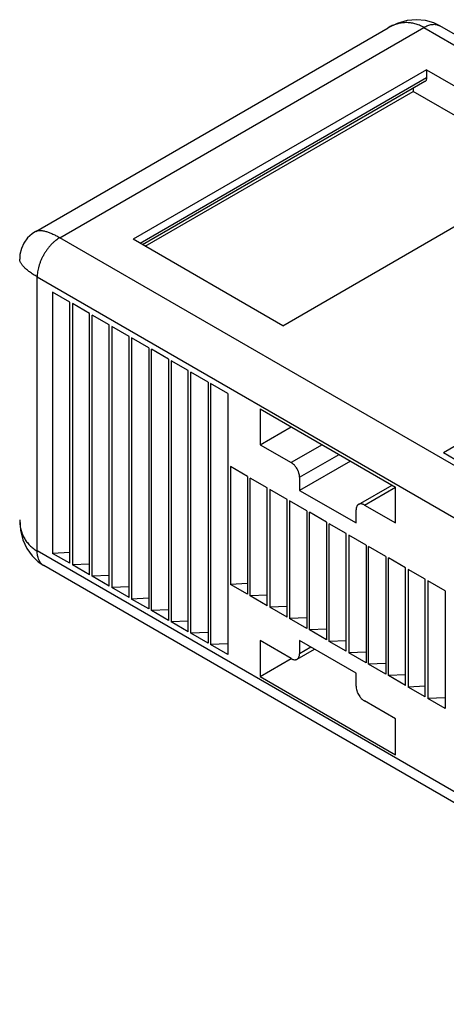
# Model space of a CAD drawing. Header units: inches. Extents: x 0.2 to 16.8, y 0.1 to 10.8.
# Tile 4 of 19: x 2.027 to 2.448, y 8.375 to 9.346. Entities that reach past the tile are written whole.
import ezdxf

# ---------------------------------------------------------------- set-up
doc = ezdxf.new("R2010")
doc.units = ezdxf.units.IN
doc.header["$LTSCALE"] = 0.935
doc.header["$MEASUREMENT"] = 0
doc.layers.get('0').update_dxf_attribs({"linetype": 'CONTINUOUS'})

msp = doc.modelspace()

# ---------------------------------------------------------------- linework, layer by layer
at = {"color": 7, "linetype": 'CONTINUOUS'}
for p, q in [((3.19084, 8.90706), (2.44167, 9.33961)), ((2.04302, 9.13694), (2.39065, 9.33766)), ((2.0668, 9.1307), (2.42592, 9.33805)), ((2.39072, 9.3377), (2.39069, 9.33769)), ((2.42592, 9.33805), (3.17757, 8.90406)), ((2.42871, 9.29626), (2.13918, 9.12909)), ((2.42871, 9.29626), (2.42871, 9.28822)), ((2.42871, 9.29626), (2.57625, 9.21107)), ((2.42871, 9.28822), (2.14614, 9.12508)), ((2.42707, 9.28462), (2.14845, 9.12374)), ((2.15101, 9.12226), (2.41548, 9.27497)), ((2.41548, 9.27793), (2.41548, 9.27497)), ((2.5512, 9.1966), (2.41548, 9.27497)), ((2.28673, 9.0439), (2.57625, 9.21107)), ((2.81845, 8.69671), (2.0668, 9.1307)), ((2.28673, 9.0439), (2.13918, 9.12909)), ((2.79328, 9.11952), (2.44529, 8.9186)), ((2.04453, 8.82179), (2.04453, 9.09213)), ((2.04453, 9.09213), (2.78783, 8.66296)), ((2.05973, 9.07692), (2.05973, 8.81945)), ((2.07666, 9.06715), (2.05973, 9.07692)), ((2.07666, 8.80967), (2.07666, 9.06715)), ((2.07921, 9.06567), (2.07921, 8.80819)), ((2.09615, 9.05589), (2.07921, 9.06567)), ((2.09615, 8.79842), (2.09615, 9.05589)), ((2.0987, 8.79694), (2.0987, 9.05442)), ((2.11563, 9.04464), (2.0987, 9.05442)), ((2.11563, 8.78716), (2.11563, 9.04464)), ((2.11819, 9.04317), (2.11819, 8.78569)), ((2.13512, 9.03339), (2.11819, 9.04317)), ((2.13512, 8.77591), (2.13512, 9.03339)), ((2.13767, 9.03192), (2.13767, 8.77444)), ((2.15461, 9.02214), (2.13767, 9.03192)), ((2.15461, 9.02214), (2.15461, 8.76466)), ((2.15716, 8.76319), (2.15716, 9.02067)), ((2.17409, 9.01089), (2.15716, 9.02067)), ((2.17409, 9.01089), (2.17409, 8.75341)), ((2.17665, 9.00941), (2.17665, 8.75194)), ((2.19358, 8.99964), (2.17665, 9.00941)), ((2.19358, 8.74216), (2.19358, 8.99964)), ((2.19614, 8.74068), (2.19614, 8.99816)), ((2.21307, 8.98839), (2.19614, 8.99816)), ((2.21307, 8.98839), (2.21307, 8.73091)), ((2.21562, 8.98691), (2.21562, 8.72943)), ((2.23256, 8.97713), (2.21562, 8.98691)), ((2.23256, 8.97713), (2.23256, 8.71966)), ((2.26446, 8.96193), (2.26446, 8.92657)), ((2.26446, 8.96193), (2.39808, 8.88478)), ((2.26446, 8.92657), (2.29508, 8.94425)), ((2.26446, 8.92657), (2.29508, 8.90889)), ((2.3257, 8.92657), (2.29508, 8.90889)), ((2.30343, 8.89442), (2.3424, 8.91693)), ((2.46223, 8.90882), (2.44529, 8.9186)), ((2.23511, 8.90494), (2.23511, 8.7889)), ((2.25204, 8.89516), (2.23511, 8.90494)), ((2.35354, 8.9105), (2.30343, 8.88157)), ((2.25204, 8.89516), (2.25204, 8.77912)), ((2.2546, 8.77765), (2.2546, 8.89369)), ((2.27153, 8.88391), (2.2546, 8.89369)), ((2.30343, 8.89442), (2.30343, 8.88157)), ((2.27153, 8.76787), (2.27153, 8.88391)), ((2.36155, 8.86768), (2.39462, 8.88678)), ((2.36746, 8.8671), (2.39808, 8.88478)), ((2.39808, 8.84942), (2.39808, 8.88478)), ((2.27408, 8.88244), (2.27408, 8.7664)), ((2.29102, 8.87266), (2.27408, 8.88244)), ((2.30343, 8.88157), (2.35911, 8.84942)), ((2.29102, 8.75662), (2.29102, 8.87266)), ((2.29357, 8.87119), (2.29357, 8.75514)), ((2.31051, 8.86141), (2.29357, 8.87119)), ((2.36746, 8.8671), (2.39808, 8.84942)), ((2.31051, 8.86141), (2.31051, 8.74537)), ((2.31306, 8.74389), (2.31306, 8.85994)), ((2.32999, 8.85016), (2.31306, 8.85994)), ((2.35911, 8.84942), (2.35911, 8.86228)), ((2.02723, 8.85248), (2.02723, 8.85245)), ((2.32999, 8.85016), (2.32999, 8.73412)), ((2.33255, 8.73264), (2.33255, 8.84868)), ((2.34948, 8.83891), (2.33255, 8.84868)), ((2.34948, 8.72286), (2.34948, 8.83891)), ((2.35203, 8.83743), (2.35203, 8.72139)), ((2.36897, 8.82765), (2.35203, 8.83743)), ((2.36897, 8.82765), (2.36897, 8.71161)), ((2.37152, 8.71014), (2.37152, 8.82618)), ((2.38845, 8.8164), (2.37152, 8.82618)), ((2.78783, 8.39262), (2.04453, 8.82179)), ((2.07666, 8.82018), (2.05973, 8.81945)), ((2.07666, 8.80967), (2.05973, 8.81945)), ((2.38845, 8.8164), (2.38845, 8.70036)), ((2.80022, 8.37482), (2.05105, 8.80737)), ((2.09615, 8.80892), (2.07921, 8.80819)), ((2.09615, 8.79842), (2.07921, 8.80819)), ((2.39101, 8.69889), (2.39101, 8.81493)), ((2.40794, 8.80515), (2.39101, 8.81493)), ((2.11563, 8.79767), (2.0987, 8.79694)), ((2.11563, 8.78716), (2.0987, 8.79694)), ((2.40794, 8.68911), (2.40794, 8.80515)), ((2.41049, 8.80368), (2.41049, 8.68764)), ((2.42743, 8.7939), (2.41049, 8.80368)), ((2.13512, 8.78642), (2.11819, 8.78569)), ((2.25204, 8.78963), (2.23511, 8.7889)), ((2.25204, 8.77912), (2.23511, 8.7889)), ((2.42743, 8.67786), (2.42743, 8.7939)), ((2.42998, 8.79243), (2.42998, 8.67638)), ((2.44692, 8.78265), (2.42998, 8.79243)), ((2.13512, 8.77591), (2.11819, 8.78569)), ((2.27153, 8.77838), (2.2546, 8.77765)), ((2.27153, 8.76787), (2.2546, 8.77765)), ((2.44692, 8.78265), (2.44692, 8.66661)), ((2.15461, 8.77517), (2.13767, 8.77444)), ((2.15461, 8.76466), (2.13767, 8.77444)), ((2.29102, 8.76713), (2.27408, 8.7664)), ((2.17409, 8.76392), (2.15716, 8.76319)), ((2.17409, 8.75341), (2.15716, 8.76319)), ((2.29102, 8.75662), (2.27408, 8.7664)), ((2.19358, 8.75267), (2.17665, 8.75194)), ((2.19358, 8.74216), (2.17665, 8.75194)), ((2.31051, 8.75588), (2.29357, 8.75514)), ((2.31051, 8.74537), (2.29357, 8.75514)), ((2.21307, 8.74141), (2.19614, 8.74068)), ((2.21307, 8.73091), (2.19614, 8.74068)), ((2.32999, 8.74462), (2.31306, 8.74389)), ((2.32999, 8.73412), (2.31306, 8.74389)), ((2.23256, 8.73016), (2.21562, 8.72943)), ((2.23256, 8.71966), (2.21562, 8.72943)), ((2.26446, 8.73338), (2.26446, 8.69802)), ((2.29508, 8.7157), (2.26446, 8.73338)), ((2.30343, 8.73338), (2.30343, 8.72052)), ((2.35911, 8.70123), (2.30343, 8.73338)), ((2.34948, 8.73337), (2.33255, 8.73264)), ((2.34948, 8.72286), (2.33255, 8.73264)), ((2.30098, 8.71512), (2.31802, 8.72495)), ((2.31456, 8.72695), (2.30343, 8.72052)), ((2.36897, 8.72212), (2.35203, 8.72139)), ((2.36897, 8.71161), (2.35203, 8.72139)), ((2.26446, 8.69802), (2.29508, 8.7157)), ((2.38845, 8.71087), (2.37152, 8.71014)), ((2.38845, 8.70036), (2.37152, 8.71014)), ((2.35911, 8.68837), (2.35911, 8.70123)), ((2.40794, 8.69962), (2.39101, 8.69889)), ((2.40794, 8.68911), (2.39101, 8.69889)), ((2.26446, 8.69802), (2.39808, 8.62087)), ((2.42743, 8.68837), (2.41049, 8.68764)), ((2.42743, 8.67786), (2.41049, 8.68764)), ((2.39808, 8.65623), (2.36746, 8.67391)), ((2.44692, 8.67711), (2.42998, 8.67638)), ((2.44692, 8.66661), (2.42998, 8.67638)), ((2.39808, 8.62087), (2.39808, 8.65623))]:
    msp.add_line(p, q, dxfattribs=at)
for points in [[(2.44165, 9.33962), (2.43577, 9.34246), (2.42749, 9.34485), (2.41873, 9.34566), (2.4095, 9.34479), (2.39985, 9.34206), (2.39072, 9.3377)], [(2.04299, 9.13693), (2.03948, 9.13457), (2.03507, 9.13044), (2.03149, 9.12546), (2.02894, 9.11989), (2.02754, 9.114), (2.02723, 9.10964)], [(2.02723, 8.85245), (2.02802, 8.84242), (2.03047, 8.83269), (2.03433, 8.82425), (2.0394, 8.81706), (2.04562, 8.81107), (2.05103, 8.80739)]]:
    msp.add_lwpolyline(points, dxfattribs=at)
for points, knots in [([(2.42592, 9.33805), (2.42455, 9.33884), (2.42173, 9.34024), (2.4173, 9.34175), (2.41352, 9.34248), (2.41049, 9.34274), (2.40747, 9.34279), (2.40368, 9.34246), (2.39921, 9.34146), (2.39485, 9.33988), (2.39207, 9.33848), (2.39072, 9.3377)], [0, 0, 0, 0, 0.128769, 0.254776, 0.378719, 0.440257, 0.501642, 0.624369, 0.747841, 0.872827, 1, 1, 1, 1]), ([(2.42592, 9.33805), (2.42657, 9.33843), (2.4279, 9.33912), (2.42994, 9.33998), (2.43201, 9.34063), (2.43408, 9.34102), (2.43611, 9.34113), (2.43808, 9.34096), (2.43995, 9.34047), (2.44111, 9.33994), (2.44165, 9.33962)], [0, 0, 0, 0, 0.136555, 0.270902, 0.401918, 0.528906, 0.651706, 0.770531, 0.886159, 1, 1, 1, 1]), ([(2.42871, 9.28822), (2.42871, 9.28783), (2.42864, 9.28707), (2.42838, 9.28617), (2.42806, 9.28557), (2.42778, 9.28519), (2.42745, 9.28487), (2.4272, 9.28469), (2.42707, 9.28462)], [0, 0, 0, 0, 0.289139, 0.548354, 0.667799, 0.781793, 0.891898, 1, 1, 1, 1]), ([(2.04299, 9.13693), (2.04324, 9.13708), (2.0438, 9.13734), (2.04471, 9.13762), (2.04571, 9.1378), (2.04682, 9.13789), (2.04802, 9.13786), (2.04931, 9.13773), (2.0507, 9.1375), (2.05218, 9.13716), (2.05375, 9.13672), (2.0554, 9.13616), (2.05713, 9.13551), (2.0596, 9.13447), (2.06287, 9.1329), (2.06546, 9.13148), (2.0668, 9.1307)], [0, 0, 0, 0, 0.034871, 0.072025, 0.112041, 0.155392, 0.202455, 0.253516, 0.308761, 0.368324, 0.432297, 0.500711, 0.573532, 0.650709, 0.81769, 1, 1, 1, 1]), ([(2.0668, 9.1307), (2.06612, 9.13031), (2.06473, 9.12943), (2.06268, 9.12791), (2.06061, 9.12615), (2.05855, 9.12415), (2.05652, 9.12191), (2.05457, 9.11947), (2.05273, 9.11685), (2.05102, 9.11409), (2.04949, 9.11124), (2.04814, 9.10833), (2.047, 9.10542), (2.04608, 9.10255), (2.04537, 9.09976), (2.04488, 9.09709), (2.0446, 9.09456), (2.04453, 9.09292), (2.04453, 9.09213)], [0, 0, 0, 0, 0.051151, 0.106243, 0.16501, 0.227205, 0.292513, 0.360271, 0.429713, 0.500005, 0.570297, 0.639739, 0.707496, 0.772803, 0.834996, 0.893761, 0.948851, 1, 1, 1, 1]), ([(2.04453, 9.09213), (2.04319, 9.0929), (2.04066, 9.09444), (2.03767, 9.09648), (2.03553, 9.0981), (2.0341, 9.09927), (2.03279, 9.10043), (2.03163, 9.10156), (2.03059, 9.10267), (2.0297, 9.10375), (2.02894, 9.10481), (2.02832, 9.10584), (2.02784, 9.10684), (2.02749, 9.1078), (2.02728, 9.10873), (2.02723, 9.10934), (2.02723, 9.10964)], [0, 0, 0, 0, 0.1823, 0.349275, 0.426449, 0.499268, 0.56768, 0.631653, 0.691216, 0.746462, 0.797524, 0.84459, 0.887944, 0.927965, 0.965124, 1, 1, 1, 1]), ([(2.30343, 8.89442), (2.30343, 8.89475), (2.3034, 8.89541), (2.30324, 8.89677), (2.30291, 8.89816), (2.30245, 8.89955), (2.30189, 8.90096), (2.30102, 8.90268), (2.29997, 8.90428), (2.29903, 8.90548), (2.29806, 8.90657), (2.29701, 8.90755), (2.29592, 8.90837), (2.29536, 8.90873), (2.29508, 8.90889)], [0, 0, 0, 0, 0.055737, 0.114121, 0.237365, 0.301576, 0.367016, 0.499995, 0.632974, 0.698415, 0.762627, 0.885874, 0.94426, 1, 1, 1, 1]), ([(2.36155, 8.86768), (2.36136, 8.86757), (2.36099, 8.86731), (2.3605, 8.86683), (2.36007, 8.86625), (2.35959, 8.86535), (2.35929, 8.86431), (2.35913, 8.86318), (2.35911, 8.86258), (2.35911, 8.86228)], [0, 0, 0, 0, 0.108067, 0.218138, 0.332095, 0.451501, 0.710634, 0.851671, 1, 1, 1, 1]), ([(2.36746, 8.8671), (2.36719, 8.86725), (2.36666, 8.86753), (2.36561, 8.86796), (2.36455, 8.86822), (2.36353, 8.86825), (2.36282, 8.86817), (2.36216, 8.86799), (2.36175, 8.86779), (2.36155, 8.86768)], [0, 0, 0, 0, 0.148332, 0.289371, 0.548505, 0.667911, 0.781867, 0.891935, 1, 1, 1, 1]), ([(2.02723, 8.85245), (2.02723, 8.85088), (2.02741, 8.84778), (2.02822, 8.84321), (2.0296, 8.83884), (2.0312, 8.8354), (2.03276, 8.83281), (2.0345, 8.83031), (2.03702, 8.8274), (2.04054, 8.82433), (2.04316, 8.82258), (2.04453, 8.82179)], [0, 0, 0, 0, 0.127173, 0.252159, 0.375632, 0.49836, 0.559747, 0.621284, 0.745227, 0.871234, 1, 1, 1, 1]), ([(2.05103, 8.80739), (2.05049, 8.8077), (2.04945, 8.80844), (2.04809, 8.80981), (2.04695, 8.81142), (2.04604, 8.81324), (2.04534, 8.81523), (2.04487, 8.81734), (2.04459, 8.81954), (2.04453, 8.82104), (2.04453, 8.82179)], [0, 0, 0, 0, 0.113844, 0.229474, 0.3483, 0.471101, 0.598088, 0.729102, 0.863447, 1, 1, 1, 1]), ([(2.30098, 8.71512), (2.30118, 8.71523), (2.30155, 8.71549), (2.30204, 8.71597), (2.30247, 8.71655), (2.30295, 8.71745), (2.30325, 8.71849), (2.30341, 8.71962), (2.30343, 8.72022), (2.30343, 8.72052)], [0, 0, 0, 0, 0.108067, 0.218138, 0.332095, 0.451501, 0.710634, 0.851671, 1, 1, 1, 1]), ([(2.29508, 8.7157), (2.29534, 8.71555), (2.29588, 8.71527), (2.29693, 8.71484), (2.29798, 8.71458), (2.29901, 8.71455), (2.29971, 8.71463), (2.30038, 8.71481), (2.30079, 8.715), (2.30098, 8.71512)], [0, 0, 0, 0, 0.148332, 0.289371, 0.548505, 0.667911, 0.781867, 0.891935, 1, 1, 1, 1]), ([(2.35911, 8.68837), (2.35911, 8.68805), (2.35914, 8.68739), (2.3593, 8.68603), (2.35962, 8.68464), (2.36009, 8.68325), (2.36065, 8.68184), (2.36152, 8.68012), (2.36257, 8.67851), (2.36351, 8.67732), (2.36448, 8.67623), (2.36552, 8.67525), (2.36662, 8.67443), (2.36718, 8.67407), (2.36746, 8.67391)], [0, 0, 0, 0, 0.055737, 0.114121, 0.237365, 0.301576, 0.367016, 0.499995, 0.632974, 0.698415, 0.762627, 0.885874, 0.94426, 1, 1, 1, 1])]:
    msp.add_open_spline(points, degree=3, knots=knots, dxfattribs=at)

doc.saveas('drawing.dxf')
